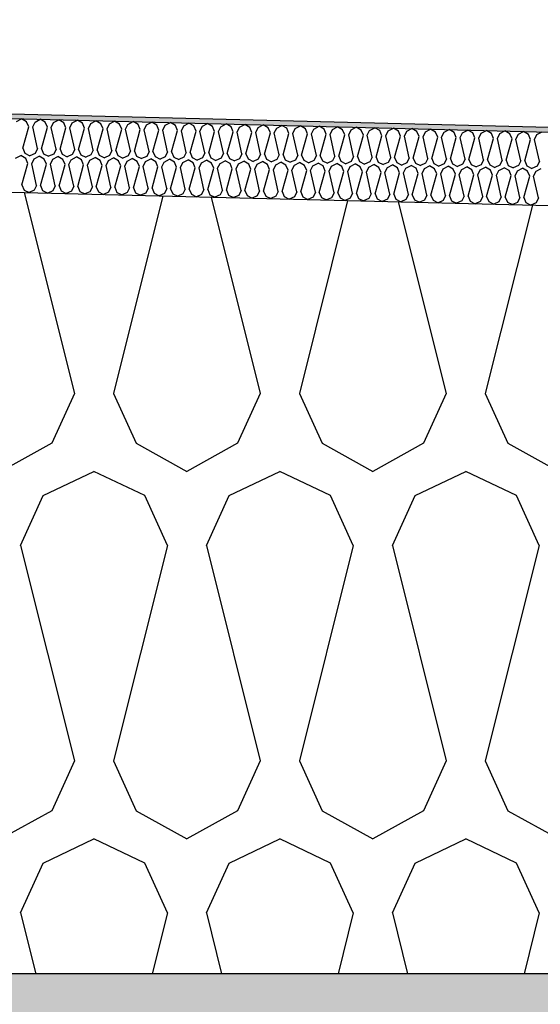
# Model space of a CAD drawing. Header units: millimetres. Extents: x -74465 to -41950, y -2141 to 15832.
# Tile 90 of 131: x -59368 to -59155, y 10282 to 10685. Entities that reach past the tile are written whole.
import ezdxf

# ---------------------------------------------------------------- set-up
doc = ezdxf.new("R2010")
doc.units = ezdxf.units.MM
doc.header["$LTSCALE"] = 0.5
doc.header["$MEASUREMENT"] = 0
doc.linetypes.add('PLINE', pattern=[0])
for name, color, linetype in [('26-- Yttertak (Skravur)(Nye konstruksjoner)', 7, 'Continuous'), ('26-- Yttertak(Nye konstruksjoner)', 7, 'Continuous'), ('261- Primærkonstruksjon (tak) (Skravur)(Nye konstruksjoner)', 7, 'Continuous'), ('261- Primærkonstruksjon (tak)(Nye konstruksjoner)', 7, 'Continuous'), ('262- Taktekking (Skravur)(Nye konstruksjoner)', 7, 'Continuous'), ('262- Taktekking(Nye konstruksjoner)', 7, 'Continuous')]:
    doc.layers.add(name, color=color, linetype=linetype)

# ---------------------------------------------------------------- blocks, each defined once
blk = doc.blocks.new('*X3')
at = {"layer": '26-- Yttertak (Skravur)(Nye konstruksjoner)', "linetype": 'PLINE'}
for p, q in [((-59365.85, 10613.98), (-59345.33, 10531.88)), ((-59309.22, 10612.56), (-59329.39, 10531.88)), ((-59289.5, 10612.07), (-59269.45, 10531.88)), ((-59233.81, 10610.67), (-59253.51, 10531.88)), ((-59213.14, 10610.16), (-59193.57, 10531.88)), ((-59158.4, 10608.79), (-59177.63, 10531.88)), ((-59345.33, 10531.88), (-59354.58, 10511.56)), ((-59329.39, 10531.88), (-59320.14, 10511.56)), ((-59269.45, 10531.88), (-59278.7, 10511.56)), ((-59253.51, 10531.88), (-59244.26, 10511.56)), ((-59193.57, 10531.88), (-59202.82, 10511.56)), ((-59177.63, 10531.88), (-59168.38, 10511.56)), ((-59354.58, 10511.56), (-59375.3, 10500)), ((-59320.14, 10511.56), (-59299.42, 10500)), ((-59278.7, 10511.56), (-59299.42, 10500)), ((-59244.26, 10511.56), (-59223.54, 10500)), ((-59202.82, 10511.56), (-59223.54, 10500)), ((-59168.38, 10511.56), (-59147.66, 10500)), ((-59358.08, 10490.19), (-59337.36, 10500)), ((-59316.64, 10490.19), (-59337.36, 10500)), ((-59282.2, 10490.19), (-59261.48, 10500)), ((-59240.76, 10490.19), (-59261.48, 10500)), ((-59206.32, 10490.19), (-59185.6, 10500)), ((-59164.88, 10490.19), (-59185.6, 10500)), ((-59367.33, 10469.87), (-59358.08, 10490.19)), ((-59307.39, 10469.87), (-59316.64, 10490.19)), ((-59291.45, 10469.87), (-59282.2, 10490.19)), ((-59231.51, 10469.87), (-59240.76, 10490.19)), ((-59215.57, 10469.87), (-59206.32, 10490.19)), ((-59155.63, 10469.87), (-59164.88, 10490.19)), ((-59367.33, 10469.87), (-59345.33, 10381.88)), ((-59307.39, 10469.87), (-59329.39, 10381.88)), ((-59291.45, 10469.87), (-59269.45, 10381.88)), ((-59231.51, 10469.87), (-59253.51, 10381.88)), ((-59215.57, 10469.87), (-59193.57, 10381.88)), ((-59155.63, 10469.87), (-59177.63, 10381.88)), ((-59345.33, 10381.88), (-59354.58, 10361.56)), ((-59329.39, 10381.88), (-59320.14, 10361.56)), ((-59269.45, 10381.88), (-59278.7, 10361.56)), ((-59253.51, 10381.88), (-59244.26, 10361.56)), ((-59193.57, 10381.88), (-59202.82, 10361.56)), ((-59177.63, 10381.88), (-59168.38, 10361.56)), ((-59354.58, 10361.56), (-59375.3, 10350)), ((-59320.14, 10361.56), (-59299.42, 10350)), ((-59278.7, 10361.56), (-59299.42, 10350)), ((-59244.26, 10361.56), (-59223.54, 10350)), ((-59202.82, 10361.56), (-59223.54, 10350)), ((-59168.38, 10361.56), (-59147.66, 10350)), ((-59358.08, 10340.19), (-59337.36, 10350)), ((-59316.64, 10340.19), (-59337.36, 10350)), ((-59282.2, 10340.19), (-59261.48, 10350)), ((-59240.76, 10340.19), (-59261.48, 10350)), ((-59206.32, 10340.19), (-59185.6, 10350)), ((-59164.88, 10340.19), (-59185.6, 10350)), ((-59367.33, 10319.87), (-59358.08, 10340.19)), ((-59307.39, 10319.87), (-59316.64, 10340.19)), ((-59291.45, 10319.87), (-59282.2, 10340.19)), ((-59231.51, 10319.87), (-59240.76, 10340.19)), ((-59215.57, 10319.87), (-59206.32, 10340.19)), ((-59155.63, 10319.87), (-59164.88, 10340.19)), ((-59367.33, 10319.87), (-59361.11, 10295)), ((-59307.39, 10319.87), (-59313.61, 10295)), ((-59291.45, 10319.87), (-59285.23, 10295)), ((-59231.51, 10319.87), (-59237.73, 10295)), ((-59215.57, 10319.87), (-59209.35, 10295)), ((-59155.63, 10319.87), (-59161.85, 10295))]:
    blk.add_line(p, q, dxfattribs=at)
blk = doc.blocks.new('*X6')
at = {"layer": '262- Taktekking (Skravur)(Nye konstruksjoner)', "linetype": 'PLINE'}
for p, q in [((-59368.96, 10642.91), (-59366.86, 10644.01)), ((-59364.82, 10642.8), (-59366.86, 10644.01)), ((-59363.94, 10640.75), (-59364.82, 10642.8)), ((-59362.35, 10640.71), (-59361.37, 10642.72)), ((-59361.37, 10642.72), (-59359.27, 10643.82)), ((-59357.23, 10642.61), (-59359.27, 10643.82)), ((-59356.36, 10640.56), (-59357.23, 10642.61)), ((-59354.76, 10640.52), (-59353.79, 10642.53)), ((-59353.79, 10642.53), (-59351.69, 10643.63)), ((-59349.65, 10642.42), (-59351.69, 10643.63)), ((-59348.77, 10640.37), (-59349.65, 10642.42)), ((-59347.18, 10640.33), (-59346.2, 10642.34)), ((-59346.2, 10642.34), (-59344.1, 10643.44)), ((-59342.06, 10642.23), (-59344.1, 10643.44)), ((-59341.19, 10640.18), (-59342.06, 10642.23)), ((-59339.59, 10640.14), (-59338.62, 10642.15)), ((-59338.62, 10642.15), (-59336.52, 10643.25)), ((-59334.47, 10642.04), (-59336.52, 10643.25)), ((-59333.6, 10639.99), (-59334.47, 10642.04)), ((-59332.01, 10639.95), (-59331.03, 10641.96)), ((-59331.03, 10641.96), (-59328.93, 10643.06)), ((-59326.89, 10641.85), (-59328.93, 10643.06)), ((-59326.02, 10639.8), (-59326.89, 10641.85)), ((-59324.42, 10639.76), (-59323.45, 10641.77)), ((-59323.45, 10641.77), (-59321.35, 10642.87)), ((-59319.3, 10641.66), (-59321.35, 10642.87)), ((-59318.43, 10639.61), (-59319.3, 10641.66)), ((-59316.84, 10639.57), (-59315.86, 10641.58)), ((-59315.86, 10641.58), (-59313.76, 10642.68)), ((-59311.72, 10641.47), (-59313.76, 10642.68)), ((-59310.84, 10639.42), (-59311.72, 10641.47)), ((-59309.25, 10639.38), (-59308.28, 10641.39)), ((-59308.28, 10641.39), (-59306.17, 10642.49)), ((-59304.13, 10641.29), (-59306.17, 10642.49)), ((-59303.26, 10639.23), (-59304.13, 10641.29)), ((-59301.66, 10639.19), (-59300.69, 10641.2)), ((-59300.69, 10641.2), (-59298.59, 10642.3)), ((-59296.55, 10641.1), (-59298.59, 10642.3)), ((-59295.67, 10639.04), (-59296.55, 10641.1)), ((-59294.08, 10639), (-59293.1, 10641.01)), ((-59293.1, 10641.01), (-59291, 10642.11)), ((-59288.96, 10640.91), (-59291, 10642.11)), ((-59285.52, 10640.82), (-59283.42, 10641.92)), ((-59281.38, 10640.72), (-59283.42, 10641.92)), ((-59277.93, 10640.63), (-59275.83, 10641.73)), ((-59273.79, 10640.53), (-59275.83, 10641.73)), ((-59270.35, 10640.44), (-59268.25, 10641.54)), ((-59266.2, 10640.34), (-59268.25, 10641.54)), ((-59262.76, 10640.25), (-59260.66, 10641.36)), ((-59258.62, 10640.15), (-59260.66, 10641.36)), ((-59255.18, 10640.06), (-59253.08, 10641.17)), ((-59251.03, 10639.96), (-59253.08, 10641.17)), ((-59247.59, 10639.87), (-59245.49, 10640.98)), ((-59243.45, 10639.77), (-59245.49, 10640.98)), ((-59366.36, 10632.01), (-59363.94, 10640.75)), ((-59360.37, 10631.86), (-59362.35, 10640.71)), ((-59358.78, 10631.82), (-59356.36, 10640.56)), ((-59352.78, 10631.67), (-59354.76, 10640.52)), ((-59351.19, 10631.63), (-59348.77, 10640.37)), ((-59345.2, 10631.48), (-59347.18, 10640.33)), ((-59343.61, 10631.44), (-59341.19, 10640.18)), ((-59337.61, 10631.29), (-59339.59, 10640.14)), ((-59336.02, 10631.25), (-59333.6, 10639.99)), ((-59330.03, 10631.1), (-59332.01, 10639.95)), ((-59328.43, 10631.06), (-59326.02, 10639.8)), ((-59322.44, 10630.91), (-59324.42, 10639.76)), ((-59320.85, 10630.87), (-59318.43, 10639.61)), ((-59314.86, 10630.72), (-59316.84, 10639.57)), ((-59313.26, 10630.68), (-59310.84, 10639.42)), ((-59307.27, 10630.53), (-59309.25, 10639.38)), ((-59305.68, 10630.49), (-59303.26, 10639.23)), ((-59299.69, 10630.34), (-59301.66, 10639.19)), ((-59298.09, 10630.3), (-59295.67, 10639.04)), ((-59292.1, 10630.15), (-59294.08, 10639)), ((-59290.51, 10630.11), (-59288.09, 10638.85)), ((-59288.09, 10638.85), (-59288.96, 10640.91)), ((-59286.49, 10638.81), (-59285.52, 10640.82)), ((-59284.51, 10629.96), (-59286.49, 10638.81)), ((-59282.92, 10629.92), (-59280.5, 10638.66)), ((-59280.5, 10638.66), (-59281.38, 10640.72)), ((-59278.91, 10638.62), (-59277.93, 10640.63)), ((-59276.93, 10629.77), (-59278.91, 10638.62)), ((-59275.34, 10629.73), (-59272.92, 10638.47)), ((-59272.92, 10638.47), (-59273.79, 10640.53)), ((-59271.32, 10638.43), (-59270.35, 10640.44)), ((-59269.34, 10629.58), (-59271.32, 10638.43)), ((-59267.75, 10629.54), (-59265.33, 10638.28)), ((-59265.33, 10638.28), (-59266.2, 10640.34)), ((-59263.74, 10638.24), (-59262.76, 10640.25)), ((-59261.76, 10629.39), (-59263.74, 10638.24)), ((-59260.16, 10629.35), (-59257.75, 10638.09)), ((-59257.75, 10638.09), (-59258.62, 10640.15)), ((-59256.15, 10638.05), (-59255.18, 10640.06)), ((-59254.17, 10629.2), (-59256.15, 10638.05)), ((-59252.58, 10629.16), (-59250.16, 10637.9)), ((-59250.16, 10637.9), (-59251.03, 10639.96)), ((-59248.57, 10637.86), (-59247.59, 10639.87)), ((-59246.59, 10629.01), (-59248.57, 10637.86)), ((-59244.99, 10628.97), (-59242.57, 10637.71)), ((-59242.57, 10637.71), (-59243.45, 10639.77)), ((-59240.98, 10637.67), (-59240.01, 10639.68)), ((-59239, 10628.82), (-59240.98, 10637.67)), ((-59240.01, 10639.68), (-59237.9, 10640.79)), ((-59235.86, 10639.58), (-59237.9, 10640.79)), ((-59237.41, 10628.78), (-59234.99, 10637.52)), ((-59234.99, 10637.52), (-59235.86, 10639.58)), ((-59233.39, 10637.48), (-59232.42, 10639.49)), ((-59231.42, 10628.63), (-59233.39, 10637.48)), ((-59232.42, 10639.49), (-59230.32, 10640.6)), ((-59228.28, 10639.39), (-59230.32, 10640.6)), ((-59229.82, 10628.59), (-59227.4, 10637.33)), ((-59227.4, 10637.33), (-59228.28, 10639.39)), ((-59225.81, 10637.29), (-59224.83, 10639.3)), ((-59223.83, 10628.44), (-59225.81, 10637.29)), ((-59224.83, 10639.3), (-59222.73, 10640.41)), ((-59220.69, 10639.2), (-59222.73, 10640.41)), ((-59222.24, 10628.4), (-59219.82, 10637.14)), ((-59219.82, 10637.14), (-59220.69, 10639.2)), ((-59218.22, 10637.1), (-59217.25, 10639.11)), ((-59216.24, 10628.25), (-59218.22, 10637.1)), ((-59217.25, 10639.11), (-59215.15, 10640.22)), ((-59213.11, 10639.01), (-59215.15, 10640.22)), ((-59214.65, 10628.21), (-59212.23, 10636.96)), ((-59212.23, 10636.96), (-59213.11, 10639.01)), ((-59210.64, 10636.92), (-59209.66, 10638.92)), ((-59209.66, 10638.92), (-59207.56, 10640.03)), ((-59205.52, 10638.82), (-59207.56, 10640.03)), ((-59204.65, 10636.77), (-59205.52, 10638.82)), ((-59203.05, 10636.73), (-59202.08, 10638.73)), ((-59202.08, 10638.73), (-59199.98, 10639.84)), ((-59197.93, 10638.63), (-59199.98, 10639.84)), ((-59197.06, 10636.58), (-59197.93, 10638.63)), ((-59195.47, 10636.54), (-59194.49, 10638.54)), ((-59194.49, 10638.54), (-59192.39, 10639.65)), ((-59190.35, 10638.44), (-59192.39, 10639.65)), ((-59189.48, 10636.39), (-59190.35, 10638.44)), ((-59187.88, 10636.35), (-59186.91, 10638.35)), ((-59186.91, 10638.35), (-59184.81, 10639.46)), ((-59182.76, 10638.25), (-59184.81, 10639.46)), ((-59181.89, 10636.2), (-59182.76, 10638.25)), ((-59180.3, 10636.16), (-59179.32, 10638.16)), ((-59179.32, 10638.16), (-59177.22, 10639.27)), ((-59175.18, 10638.06), (-59177.22, 10639.27)), ((-59174.3, 10636.01), (-59175.18, 10638.06)), ((-59172.71, 10635.97), (-59171.74, 10637.98)), ((-59171.74, 10637.98), (-59169.64, 10639.08)), ((-59167.59, 10637.87), (-59169.64, 10639.08)), ((-59166.72, 10635.82), (-59167.59, 10637.87)), ((-59165.13, 10635.78), (-59164.15, 10637.79)), ((-59164.15, 10637.79), (-59162.05, 10638.89)), ((-59160.01, 10637.68), (-59162.05, 10638.89)), ((-59159.13, 10635.63), (-59160.01, 10637.68)), ((-59157.54, 10635.59), (-59156.56, 10637.6)), ((-59156.56, 10637.6), (-59154.46, 10638.7)), ((-59208.66, 10628.06), (-59210.64, 10636.92)), ((-59207.07, 10628.02), (-59204.65, 10636.77)), ((-59201.07, 10627.87), (-59203.05, 10636.73)), ((-59199.48, 10627.83), (-59197.06, 10636.58)), ((-59193.49, 10627.68), (-59195.47, 10636.54)), ((-59191.89, 10627.64), (-59189.48, 10636.39)), ((-59185.9, 10627.5), (-59187.88, 10636.35)), ((-59184.31, 10627.46), (-59181.89, 10636.2)), ((-59178.32, 10627.31), (-59180.3, 10636.16)), ((-59176.72, 10627.27), (-59174.3, 10636.01)), ((-59170.73, 10627.12), (-59172.71, 10635.97)), ((-59169.14, 10627.08), (-59166.72, 10635.82)), ((-59163.15, 10626.93), (-59165.13, 10635.78)), ((-59161.55, 10626.89), (-59159.13, 10635.63)), ((-59155.56, 10626.74), (-59157.54, 10635.59)), ((-59369.33, 10627.91), (-59367.23, 10629.01)), ((-59365.19, 10627.81), (-59367.23, 10629.01)), ((-59366.36, 10632.01), (-59365.49, 10629.95)), ((-59365.49, 10629.95), (-59363.44, 10628.92)), ((-59361.34, 10629.85), (-59363.44, 10628.92)), ((-59360.37, 10631.86), (-59361.34, 10629.85)), ((-59358.78, 10631.82), (-59357.9, 10629.76)), ((-59357.9, 10629.76), (-59355.86, 10628.73)), ((-59353.76, 10629.66), (-59355.86, 10628.73)), ((-59352.78, 10631.67), (-59353.76, 10629.66)), ((-59351.19, 10631.63), (-59350.32, 10629.57)), ((-59350.32, 10629.57), (-59348.27, 10628.54)), ((-59346.17, 10629.47), (-59348.27, 10628.54)), ((-59345.2, 10631.48), (-59346.17, 10629.47)), ((-59343.61, 10631.44), (-59342.73, 10629.38)), ((-59342.73, 10629.38), (-59340.68, 10628.35)), ((-59338.59, 10629.28), (-59340.68, 10628.35)), ((-59337.61, 10631.29), (-59338.59, 10629.28)), ((-59336.02, 10631.25), (-59335.15, 10629.19)), ((-59335.15, 10629.19), (-59333.1, 10628.16)), ((-59331, 10629.09), (-59333.1, 10628.16)), ((-59330.03, 10631.1), (-59331, 10629.09)), ((-59328.43, 10631.06), (-59327.56, 10629)), ((-59327.56, 10629), (-59325.51, 10627.97)), ((-59322.44, 10630.91), (-59323.42, 10628.9)), ((-59320.85, 10630.87), (-59319.97, 10628.81)), ((-59314.86, 10630.72), (-59315.83, 10628.71)), ((-59313.26, 10630.68), (-59312.39, 10628.62)), ((-59307.27, 10630.53), (-59308.25, 10628.52)), ((-59305.68, 10630.49), (-59304.8, 10628.43)), ((-59299.69, 10630.34), (-59300.66, 10628.33)), ((-59298.09, 10630.3), (-59297.22, 10628.25)), ((-59292.1, 10630.15), (-59293.08, 10628.14)), ((-59290.51, 10630.11), (-59289.63, 10628.06)), ((-59284.51, 10629.96), (-59285.49, 10627.95)), ((-59282.92, 10629.92), (-59282.05, 10627.87)), ((-59276.93, 10629.77), (-59277.9, 10627.76)), ((-59275.34, 10629.73), (-59274.46, 10627.68)), ((-59269.34, 10629.58), (-59270.32, 10627.57)), ((-59267.75, 10629.54), (-59266.88, 10627.49)), ((-59261.76, 10629.39), (-59262.73, 10627.38)), ((-59260.16, 10629.35), (-59259.29, 10627.3)), ((-59254.17, 10629.2), (-59255.15, 10627.19)), ((-59252.58, 10629.16), (-59251.71, 10627.11)), ((-59246.59, 10629.01), (-59247.56, 10627)), ((-59244.99, 10628.97), (-59244.12, 10626.92)), ((-59366.74, 10617.01), (-59364.32, 10625.75)), ((-59364.32, 10625.75), (-59365.19, 10627.81)), ((-59362.72, 10625.71), (-59361.75, 10627.72)), ((-59360.74, 10616.86), (-59362.72, 10625.71)), ((-59361.75, 10627.72), (-59359.65, 10628.82)), ((-59357.61, 10627.62), (-59359.65, 10628.82)), ((-59359.15, 10616.82), (-59356.73, 10625.56)), ((-59356.73, 10625.56), (-59357.61, 10627.62)), ((-59355.14, 10625.52), (-59354.16, 10627.53)), ((-59353.16, 10616.67), (-59355.14, 10625.52)), ((-59354.16, 10627.53), (-59352.06, 10628.64)), ((-59350.02, 10627.43), (-59352.06, 10628.64)), ((-59351.57, 10616.63), (-59349.15, 10625.37)), ((-59349.15, 10625.37), (-59350.02, 10627.43)), ((-59347.55, 10625.33), (-59346.58, 10627.34)), ((-59345.57, 10616.48), (-59347.55, 10625.33)), ((-59346.58, 10627.34), (-59344.48, 10628.45)), ((-59342.43, 10627.24), (-59344.48, 10628.45)), ((-59343.98, 10616.44), (-59341.56, 10625.18)), ((-59341.56, 10625.18), (-59342.43, 10627.24)), ((-59339.97, 10625.14), (-59338.99, 10627.15)), ((-59337.99, 10616.29), (-59339.97, 10625.14)), ((-59338.99, 10627.15), (-59336.89, 10628.26)), ((-59334.85, 10627.05), (-59336.89, 10628.26)), ((-59336.39, 10616.25), (-59333.98, 10624.99)), ((-59333.98, 10624.99), (-59334.85, 10627.05)), ((-59332.38, 10624.95), (-59331.41, 10626.96)), ((-59330.4, 10616.1), (-59332.38, 10624.95)), ((-59331.41, 10626.96), (-59329.31, 10628.07)), ((-59327.26, 10626.86), (-59329.31, 10628.07)), ((-59326.39, 10624.8), (-59327.26, 10626.86)), ((-59323.42, 10628.9), (-59325.51, 10627.97)), ((-59324.8, 10624.76), (-59323.82, 10626.77)), ((-59323.82, 10626.77), (-59321.72, 10627.88)), ((-59319.68, 10626.67), (-59321.72, 10627.88)), ((-59319.97, 10628.81), (-59317.93, 10627.78)), ((-59318.8, 10624.61), (-59319.68, 10626.67)), ((-59315.83, 10628.71), (-59317.93, 10627.78)), ((-59317.21, 10624.57), (-59316.24, 10626.58)), ((-59316.24, 10626.58), (-59314.14, 10627.69)), ((-59312.09, 10626.48), (-59314.14, 10627.69)), ((-59312.39, 10628.62), (-59310.34, 10627.59)), ((-59311.22, 10624.42), (-59312.09, 10626.48)), ((-59308.25, 10628.52), (-59310.34, 10627.59)), ((-59309.63, 10624.39), (-59308.65, 10626.39)), ((-59308.65, 10626.39), (-59306.55, 10627.5)), ((-59304.51, 10626.29), (-59306.55, 10627.5)), ((-59304.8, 10628.43), (-59302.76, 10627.4)), ((-59303.63, 10624.24), (-59304.51, 10626.29)), ((-59300.66, 10628.33), (-59302.76, 10627.4)), ((-59302.04, 10624.2), (-59301.06, 10626.2)), ((-59301.06, 10626.2), (-59298.96, 10627.31)), ((-59296.92, 10626.1), (-59298.96, 10627.31)), ((-59297.22, 10628.25), (-59295.17, 10627.21)), ((-59296.05, 10624.05), (-59296.92, 10626.1)), ((-59293.08, 10628.14), (-59295.17, 10627.21)), ((-59294.45, 10624.01), (-59293.48, 10626.01)), ((-59293.48, 10626.01), (-59291.38, 10627.12)), ((-59289.34, 10625.91), (-59291.38, 10627.12)), ((-59289.63, 10628.06), (-59287.59, 10627.02)), ((-59288.46, 10623.86), (-59289.34, 10625.91)), ((-59285.49, 10627.95), (-59287.59, 10627.02)), ((-59286.87, 10623.82), (-59285.89, 10625.82)), ((-59285.89, 10625.82), (-59283.79, 10626.93)), ((-59281.75, 10625.72), (-59283.79, 10626.93)), ((-59282.05, 10627.87), (-59280, 10626.83)), ((-59280.88, 10623.67), (-59281.75, 10625.72)), ((-59277.9, 10627.76), (-59280, 10626.83)), ((-59279.28, 10623.63), (-59278.31, 10625.63)), ((-59278.31, 10625.63), (-59276.21, 10626.74)), ((-59274.16, 10625.53), (-59276.21, 10626.74)), ((-59274.46, 10627.68), (-59272.41, 10626.64)), ((-59273.29, 10623.48), (-59274.16, 10625.53)), ((-59270.32, 10627.57), (-59272.41, 10626.64)), ((-59271.7, 10623.44), (-59270.72, 10625.45)), ((-59270.72, 10625.45), (-59268.62, 10626.55)), ((-59266.58, 10625.34), (-59268.62, 10626.55)), ((-59266.88, 10627.49), (-59264.83, 10626.45)), ((-59265.71, 10623.29), (-59266.58, 10625.34)), ((-59262.73, 10627.38), (-59264.83, 10626.45)), ((-59264.11, 10623.25), (-59263.14, 10625.26)), ((-59263.14, 10625.26), (-59261.04, 10626.36)), ((-59258.99, 10625.15), (-59261.04, 10626.36)), ((-59259.29, 10627.3), (-59257.24, 10626.27)), ((-59258.12, 10623.1), (-59258.99, 10625.15)), ((-59255.15, 10627.19), (-59257.24, 10626.27)), ((-59256.53, 10623.06), (-59255.55, 10625.07)), ((-59255.55, 10625.07), (-59253.45, 10626.17)), ((-59251.41, 10624.96), (-59253.45, 10626.17)), ((-59251.71, 10627.11), (-59249.66, 10626.08)), ((-59250.53, 10622.91), (-59251.41, 10624.96)), ((-59247.56, 10627), (-59249.66, 10626.08)), ((-59247.97, 10624.88), (-59245.87, 10625.98)), ((-59243.82, 10624.77), (-59245.87, 10625.98)), ((-59244.12, 10626.92), (-59242.07, 10625.89)), ((-59239.98, 10626.81), (-59242.07, 10625.89)), ((-59240.38, 10624.69), (-59238.28, 10625.79)), ((-59239, 10628.82), (-59239.98, 10626.81)), ((-59236.24, 10624.58), (-59238.28, 10625.79)), ((-59237.41, 10628.78), (-59236.53, 10626.73)), ((-59236.53, 10626.73), (-59234.49, 10625.7)), ((-59232.39, 10626.62), (-59234.49, 10625.7)), ((-59232.79, 10624.5), (-59230.69, 10625.6)), ((-59231.42, 10628.63), (-59232.39, 10626.62)), ((-59228.65, 10624.39), (-59230.69, 10625.6)), ((-59229.82, 10628.59), (-59228.95, 10626.54)), ((-59228.95, 10626.54), (-59226.9, 10625.51)), ((-59224.81, 10626.44), (-59226.9, 10625.51)), ((-59225.21, 10624.31), (-59223.11, 10625.41)), ((-59223.83, 10628.44), (-59224.81, 10626.44)), ((-59221.07, 10624.2), (-59223.11, 10625.41)), ((-59222.24, 10628.4), (-59221.36, 10626.35)), ((-59221.36, 10626.35), (-59219.32, 10625.32)), ((-59217.22, 10626.25), (-59219.32, 10625.32)), ((-59217.62, 10624.12), (-59215.52, 10625.22)), ((-59216.24, 10628.25), (-59217.22, 10626.25)), ((-59213.48, 10624.01), (-59215.52, 10625.22)), ((-59214.65, 10628.21), (-59213.78, 10626.16)), ((-59213.78, 10626.16), (-59211.73, 10625.13)), ((-59209.63, 10626.06), (-59211.73, 10625.13)), ((-59210.04, 10623.93), (-59207.94, 10625.03)), ((-59208.66, 10628.06), (-59209.63, 10626.06)), ((-59205.9, 10623.82), (-59207.94, 10625.03)), ((-59207.07, 10628.02), (-59206.19, 10625.97)), ((-59206.19, 10625.97), (-59204.14, 10624.94)), ((-59202.05, 10625.87), (-59204.14, 10624.94)), ((-59201.07, 10627.87), (-59202.05, 10625.87)), ((-59199.48, 10627.83), (-59198.61, 10625.78)), ((-59198.61, 10625.78), (-59196.56, 10624.75)), ((-59194.46, 10625.68), (-59196.56, 10624.75)), ((-59193.49, 10627.68), (-59194.46, 10625.68)), ((-59191.89, 10627.64), (-59191.02, 10625.59)), ((-59191.02, 10625.59), (-59188.97, 10624.56)), ((-59186.88, 10625.49), (-59188.97, 10624.56)), ((-59185.9, 10627.5), (-59186.88, 10625.49)), ((-59184.31, 10627.46), (-59183.44, 10625.4)), ((-59183.44, 10625.4), (-59181.39, 10624.37)), ((-59179.29, 10625.3), (-59181.39, 10624.37)), ((-59178.32, 10627.31), (-59179.29, 10625.3)), ((-59176.72, 10627.27), (-59175.85, 10625.21)), ((-59175.85, 10625.21), (-59173.8, 10624.18)), ((-59171.71, 10625.11), (-59173.8, 10624.18)), ((-59170.73, 10627.12), (-59171.71, 10625.11)), ((-59169.14, 10627.08), (-59168.26, 10625.02)), ((-59168.26, 10625.02), (-59166.22, 10623.99)), ((-59164.12, 10624.92), (-59166.22, 10623.99)), ((-59163.15, 10626.93), (-59164.12, 10624.92)), ((-59161.55, 10626.89), (-59160.68, 10624.83)), ((-59155.56, 10626.74), (-59156.54, 10624.73)), ((-59328.81, 10616.06), (-59326.39, 10624.8)), ((-59322.82, 10615.91), (-59324.8, 10624.76)), ((-59321.22, 10615.87), (-59318.8, 10624.61)), ((-59315.23, 10615.72), (-59317.21, 10624.57)), ((-59313.64, 10615.68), (-59311.22, 10624.42)), ((-59307.65, 10615.53), (-59309.63, 10624.39)), ((-59306.05, 10615.49), (-59303.63, 10624.24)), ((-59300.06, 10615.34), (-59302.04, 10624.2)), ((-59298.47, 10615.3), (-59296.05, 10624.05)), ((-59292.47, 10615.15), (-59294.45, 10624.01)), ((-59290.88, 10615.11), (-59288.46, 10623.86)), ((-59284.89, 10614.96), (-59286.87, 10623.82)), ((-59283.3, 10614.93), (-59280.88, 10623.67)), ((-59277.3, 10614.78), (-59279.28, 10623.63)), ((-59275.71, 10614.74), (-59273.29, 10623.48)), ((-59269.72, 10614.59), (-59271.7, 10623.44)), ((-59268.12, 10614.55), (-59265.71, 10623.29)), ((-59262.13, 10614.4), (-59264.11, 10623.25)), ((-59260.54, 10614.36), (-59258.12, 10623.1)), ((-59254.55, 10614.21), (-59256.53, 10623.06)), ((-59252.95, 10614.17), (-59250.53, 10622.91)), ((-59248.94, 10622.87), (-59247.97, 10624.88)), ((-59246.96, 10614.02), (-59248.94, 10622.87)), ((-59245.37, 10613.98), (-59242.95, 10622.72)), ((-59242.95, 10622.72), (-59243.82, 10624.77)), ((-59241.36, 10622.68), (-59240.38, 10624.69)), ((-59239.38, 10613.83), (-59241.36, 10622.68)), ((-59237.78, 10613.79), (-59235.36, 10622.53)), ((-59235.36, 10622.53), (-59236.24, 10624.58)), ((-59233.77, 10622.49), (-59232.79, 10624.5)), ((-59231.79, 10613.64), (-59233.77, 10622.49)), ((-59230.2, 10613.6), (-59227.78, 10622.34)), ((-59227.78, 10622.34), (-59228.65, 10624.39)), ((-59226.18, 10622.3), (-59225.21, 10624.31)), ((-59224.21, 10613.45), (-59226.18, 10622.3)), ((-59222.61, 10613.41), (-59220.19, 10622.15)), ((-59220.19, 10622.15), (-59221.07, 10624.2)), ((-59218.6, 10622.11), (-59217.62, 10624.12)), ((-59216.62, 10613.26), (-59218.6, 10622.11)), ((-59215.03, 10613.22), (-59212.61, 10621.96)), ((-59212.61, 10621.96), (-59213.48, 10624.01)), ((-59211.01, 10621.92), (-59210.04, 10623.93)), ((-59209.03, 10613.07), (-59211.01, 10621.92)), ((-59207.44, 10613.03), (-59205.02, 10621.77)), ((-59205.02, 10621.77), (-59205.9, 10623.82)), ((-59203.43, 10621.73), (-59202.45, 10623.74)), ((-59201.45, 10612.88), (-59203.43, 10621.73)), ((-59202.45, 10623.74), (-59200.35, 10624.84)), ((-59198.31, 10623.63), (-59200.35, 10624.84)), ((-59199.85, 10612.84), (-59197.44, 10621.58)), ((-59197.44, 10621.58), (-59198.31, 10623.63)), ((-59195.84, 10621.54), (-59194.87, 10623.55)), ((-59193.86, 10612.69), (-59195.84, 10621.54)), ((-59194.87, 10623.55), (-59192.77, 10624.65)), ((-59190.72, 10623.45), (-59192.77, 10624.65)), ((-59192.27, 10612.65), (-59189.85, 10621.39)), ((-59189.85, 10621.39), (-59190.72, 10623.45)), ((-59188.26, 10621.35), (-59187.28, 10623.36)), ((-59186.28, 10612.5), (-59188.26, 10621.35)), ((-59187.28, 10623.36), (-59185.18, 10624.46)), ((-59183.14, 10623.26), (-59185.18, 10624.46)), ((-59184.68, 10612.46), (-59182.26, 10621.2)), ((-59182.26, 10621.2), (-59183.14, 10623.26)), ((-59180.67, 10621.16), (-59179.7, 10623.17)), ((-59178.69, 10612.31), (-59180.67, 10621.16)), ((-59179.7, 10623.17), (-59177.6, 10624.27)), ((-59175.55, 10623.07), (-59177.6, 10624.27)), ((-59177.1, 10612.27), (-59174.68, 10621.01)), ((-59174.68, 10621.01), (-59175.55, 10623.07)), ((-59173.09, 10620.97), (-59172.11, 10622.98)), ((-59171.11, 10612.12), (-59173.09, 10620.97)), ((-59172.11, 10622.98), (-59170.01, 10624.08)), ((-59167.97, 10622.88), (-59170.01, 10624.08)), ((-59167.09, 10620.82), (-59167.97, 10622.88)), ((-59165.5, 10620.78), (-59164.52, 10622.79)), ((-59164.52, 10622.79), (-59162.42, 10623.89)), ((-59160.38, 10622.69), (-59162.42, 10623.89)), ((-59160.68, 10624.83), (-59158.63, 10623.8)), ((-59159.51, 10620.63), (-59160.38, 10622.69)), ((-59156.54, 10624.73), (-59158.63, 10623.8)), ((-59157.91, 10620.59), (-59156.94, 10622.6)), ((-59156.94, 10622.6), (-59154.84, 10623.71)), ((-59366.74, 10617.01), (-59365.86, 10614.96)), ((-59360.74, 10616.86), (-59361.72, 10614.85)), ((-59169.51, 10612.08), (-59167.09, 10620.82)), ((-59163.52, 10611.93), (-59165.5, 10620.78)), ((-59161.93, 10611.89), (-59159.51, 10620.63)), ((-59155.94, 10611.74), (-59157.91, 10620.59)), ((-59365.86, 10614.96), (-59363.82, 10613.92)), ((-59361.72, 10614.85), (-59363.82, 10613.92)), ((-59359.15, 10616.82), (-59358.28, 10614.77)), ((-59358.28, 10614.77), (-59356.23, 10613.73)), ((-59354.13, 10614.66), (-59356.23, 10613.73)), ((-59353.16, 10616.67), (-59354.13, 10614.66)), ((-59351.57, 10616.63), (-59350.69, 10614.58)), ((-59350.69, 10614.58), (-59348.64, 10613.55)), ((-59346.55, 10614.47), (-59348.64, 10613.55)), ((-59345.57, 10616.48), (-59346.55, 10614.47)), ((-59343.98, 10616.44), (-59343.11, 10614.39)), ((-59343.11, 10614.39), (-59341.06, 10613.36)), ((-59338.96, 10614.28), (-59341.06, 10613.36)), ((-59337.99, 10616.29), (-59338.96, 10614.28)), ((-59336.39, 10616.25), (-59335.52, 10614.2)), ((-59335.52, 10614.2), (-59333.47, 10613.17)), ((-59331.38, 10614.09), (-59333.47, 10613.17)), ((-59330.4, 10616.1), (-59331.38, 10614.09)), ((-59328.81, 10616.06), (-59327.94, 10614.01)), ((-59327.94, 10614.01), (-59325.89, 10612.98)), ((-59323.79, 10613.9), (-59325.89, 10612.98)), ((-59322.82, 10615.91), (-59323.79, 10613.9)), ((-59321.22, 10615.87), (-59320.35, 10613.82)), ((-59320.35, 10613.82), (-59318.3, 10612.79)), ((-59316.21, 10613.72), (-59318.3, 10612.79)), ((-59315.23, 10615.72), (-59316.21, 10613.72)), ((-59313.64, 10615.68), (-59312.76, 10613.63)), ((-59312.76, 10613.63), (-59310.72, 10612.6)), ((-59308.62, 10613.53), (-59310.72, 10612.6)), ((-59307.65, 10615.53), (-59308.62, 10613.53)), ((-59306.05, 10615.49), (-59305.18, 10613.44)), ((-59305.18, 10613.44), (-59303.13, 10612.41)), ((-59301.04, 10613.34), (-59303.13, 10612.41)), ((-59300.06, 10615.34), (-59301.04, 10613.34)), ((-59298.47, 10615.3), (-59297.59, 10613.25)), ((-59297.59, 10613.25), (-59295.55, 10612.22)), ((-59293.45, 10613.15), (-59295.55, 10612.22)), ((-59292.47, 10615.15), (-59293.45, 10613.15)), ((-59290.88, 10615.11), (-59290.01, 10613.06)), ((-59290.01, 10613.06), (-59287.96, 10612.03)), ((-59285.86, 10612.96), (-59287.96, 10612.03)), ((-59284.89, 10614.96), (-59285.86, 10612.96)), ((-59283.3, 10614.93), (-59282.42, 10612.87)), ((-59282.42, 10612.87), (-59280.38, 10611.84)), ((-59277.3, 10614.78), (-59278.28, 10612.77)), ((-59275.71, 10614.74), (-59274.84, 10612.68)), ((-59269.72, 10614.59), (-59270.69, 10612.58)), ((-59268.12, 10614.55), (-59267.25, 10612.49)), ((-59262.13, 10614.4), (-59263.11, 10612.39)), ((-59260.54, 10614.36), (-59259.67, 10612.3)), ((-59254.55, 10614.21), (-59255.52, 10612.2)), ((-59252.95, 10614.17), (-59252.08, 10612.11)), ((-59246.96, 10614.02), (-59247.94, 10612.01)), ((-59245.37, 10613.98), (-59244.49, 10611.92)), ((-59239.38, 10613.83), (-59240.35, 10611.82)), ((-59237.78, 10613.79), (-59236.91, 10611.73)), ((-59231.79, 10613.64), (-59232.77, 10611.63)), ((-59230.2, 10613.6), (-59229.32, 10611.54)), ((-59224.21, 10613.45), (-59225.18, 10611.44)), ((-59222.61, 10613.41), (-59221.74, 10611.35)), ((-59216.62, 10613.26), (-59217.59, 10611.25)), ((-59215.03, 10613.22), (-59214.15, 10611.16)), ((-59209.03, 10613.07), (-59210.01, 10611.06)), ((-59207.44, 10613.03), (-59206.57, 10610.97)), ((-59201.45, 10612.88), (-59202.42, 10610.87)), ((-59199.85, 10612.84), (-59198.98, 10610.78)), ((-59278.28, 10612.77), (-59280.38, 10611.84)), ((-59274.84, 10612.68), (-59272.79, 10611.65)), ((-59270.69, 10612.58), (-59272.79, 10611.65)), ((-59267.25, 10612.49), (-59265.2, 10611.46)), ((-59263.11, 10612.39), (-59265.2, 10611.46)), ((-59259.67, 10612.3), (-59257.62, 10611.27)), ((-59255.52, 10612.2), (-59257.62, 10611.27)), ((-59252.08, 10612.11), (-59250.03, 10611.08)), ((-59247.94, 10612.01), (-59250.03, 10611.08)), ((-59244.49, 10611.92), (-59242.45, 10610.89)), ((-59240.35, 10611.82), (-59242.45, 10610.89)), ((-59236.91, 10611.73), (-59234.86, 10610.7)), ((-59232.77, 10611.63), (-59234.86, 10610.7)), ((-59229.32, 10611.54), (-59227.28, 10610.51)), ((-59225.18, 10611.44), (-59227.28, 10610.51)), ((-59221.74, 10611.35), (-59219.69, 10610.32)), ((-59217.59, 10611.25), (-59219.69, 10610.32)), ((-59214.15, 10611.16), (-59212.11, 10610.13)), ((-59210.01, 10611.06), (-59212.11, 10610.13)), ((-59206.57, 10610.97), (-59204.52, 10609.94)), ((-59202.42, 10610.87), (-59204.52, 10609.94)), ((-59198.98, 10610.78), (-59196.93, 10609.75)), ((-59194.84, 10610.68), (-59196.93, 10609.75)), ((-59193.86, 10612.69), (-59194.84, 10610.68)), ((-59192.27, 10612.65), (-59191.4, 10610.6)), ((-59191.4, 10610.6), (-59189.35, 10609.56)), ((-59187.25, 10610.49), (-59189.35, 10609.56)), ((-59186.28, 10612.5), (-59187.25, 10610.49)), ((-59184.68, 10612.46), (-59183.81, 10610.41)), ((-59183.81, 10610.41), (-59181.76, 10609.37)), ((-59179.67, 10610.3), (-59181.76, 10609.37)), ((-59178.69, 10612.31), (-59179.67, 10610.3)), ((-59177.1, 10612.27), (-59176.22, 10610.22)), ((-59176.22, 10610.22), (-59174.18, 10609.18)), ((-59172.08, 10610.11), (-59174.18, 10609.18)), ((-59171.11, 10612.12), (-59172.08, 10610.11)), ((-59169.51, 10612.08), (-59168.64, 10610.03)), ((-59168.64, 10610.03), (-59166.59, 10608.99)), ((-59164.5, 10609.92), (-59166.59, 10608.99)), ((-59163.52, 10611.93), (-59164.5, 10609.92)), ((-59161.93, 10611.89), (-59161.05, 10609.84)), ((-59161.05, 10609.84), (-59159.01, 10608.8)), ((-59156.91, 10609.73), (-59159.01, 10608.8)), ((-59155.94, 10611.74), (-59156.91, 10609.73))]:
    blk.add_line(p, q, dxfattribs=at)

msp = doc.modelspace()

# ---------------------------------------------------------------- hatches: boundary and pattern name
at = {"layer": '261- Primærkonstruksjon (tak) (Skravur)(Nye konstruksjoner)', "linetype": 'Continuous'}
h = msp.add_hatch(dxfattribs=at)
h.set_pattern_fill('Prikker_tett', color=256, style=0, pattern_type=2)
h.set_pattern_definition([(0, (0, 0), (0, 43.30127), [0, -25]), (0, (12.5, 21.65), (0, 43.30127), [0, -25])])
h.paths.add_polyline_path([(-61126.57, 10270), (-54826.57, 10270), (-54826.57, 10295), (-61126.57, 10295)])
at = {"layer": '262- Taktekking (Skravur)(Nye konstruksjoner)', "linetype": 'Continuous'}
msp.add_hatch(color=256, dxfattribs=at).paths.add_polyline_path([(-60906.57, 10684.5), (-60906.57, 10682.5), (-55406.57, 10545.01), (-55406.57, 10547.01)])

# ---------------------------------------------------------------- linework, layer by layer
at = {"layer": '26-- Yttertak(Nye konstruksjoner)', "linetype": 'PLINE'}
msp.add_line((-60906.57, 10652.49), (-55406.57, 10515), dxfattribs=at)
at = {"layer": '261- Primærkonstruksjon (tak)(Nye konstruksjoner)', "linetype": 'PLINE', "flags": 128}
msp.add_lwpolyline([(-54906.57, 10295), (-60906.57, 10295), (-60908.57, 10295), (-60926.57, 10295), (-61126.57, 10295)], dxfattribs=at)
at = {"layer": '262- Taktekking(Nye konstruksjoner)', "linetype": 'PLINE'}
for p, q in [((-60906.57, 10684.5), (-55406.57, 10547.01)), ((-60906.57, 10682.5), (-55406.57, 10545.01))]:
    msp.add_line(p, q, dxfattribs=at)

# ---------------------------------------------------------------- block references
at = {"layer": '26-- Yttertak(Nye konstruksjoner)'}
msp.add_blockref('*X3', (0, 0), dxfattribs=at)
at = {"layer": '262- Taktekking(Nye konstruksjoner)'}
msp.add_blockref('*X6', (0, 0), dxfattribs=at)

doc.saveas('drawing.dxf')
